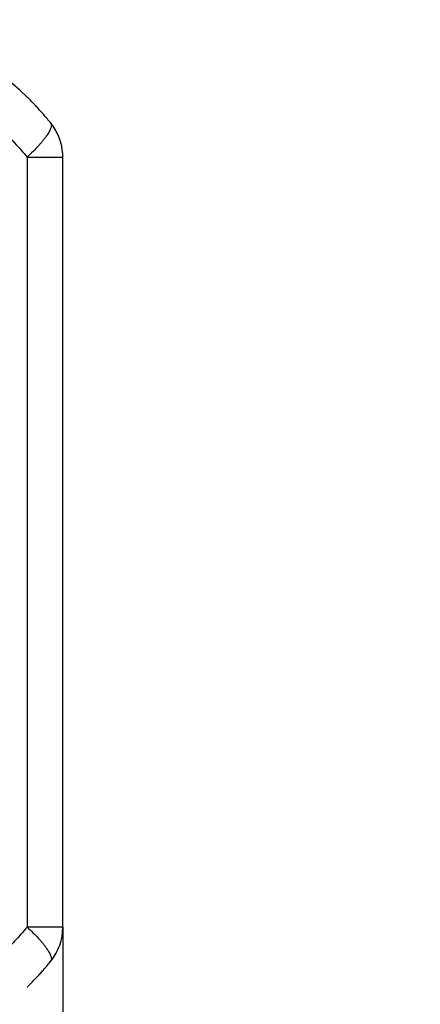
# Model space of a CAD drawing. Header units: millimetres. Extents: x 0 to 210, y 0 to 297.
# Tile 16 of 41: x 129.396 to 130.133, y 151.874 to 153.685. Entities that reach past the tile are written whole.
import ezdxf

# ---------------------------------------------------------------- set-up
doc = ezdxf.new("R2010")
doc.units = ezdxf.units.MM
doc.header["$LTSCALE"] = 19.36
doc.layers.get('0').update_dxf_attribs({"linetype": 'CONTINUOUS'})
doc.layers.add('Z_DIM_2D', color=7, linetype='CONTINUOUS')
doc.styles.add('TEXTSTYLE_3', font='helveticaneueltw1g-ltcn.otf')
doc.dimstyles.new('DIMSTYLE_6', dxfattribs={"dimtxt": 2.1, "dimasz": 3.5, "dimexe": 1.5, "dimexo": 0, "dimgap": 0.525, "dimtad": 1, "dimlfac": 2, "dimdsep": 46, "dimtxsty": 'TEXTSTYLE_3', "dimblk": '_FILLED', "dimblk1": '_FILLED', "dimblk2": '_FILLED', "dimcen": 0.09, "dimclrt": 5, "dimazin": 2, "dimtp": 0.1, "dimtm": 0.1, "dimtfac": 1, "dimtofl": 0, "dimtmove": 0, "dimatfit": 3, "dimldrblk": '_FILLED', "dimfxl": 0, "dimtolj": 1, "dimarcsym": 0})

# ---------------------------------------------------------------- blocks, each defined once
blk = doc.blocks.new('*D11')
at = {"layer": 'Z_DIM_2D', "color": 2, "linetype": 'Continuous', "transparency": 16777216}
for p, q in [((129.4749, 152.0162), (129.4749, 146.7045)), ((126.9249, 150.474), (126.9249, 146.7045)), ((126.9249, 148.2045), (128.1999, 148.2045)), ((129.4749, 148.2045), (128.1999, 148.2045)), ((128.1999, 148.2045), (140.764, 148.2045))]:
    blk.add_line(p, q, dxfattribs=at)
at = {"layer": 'Z_DIM_2D', "color": 5, "linetype": 'Continuous', "transparency": 16777216, "style": 'TEXTSTYLE_3'}
for s, p in [('5.5', (137.2379, 148.7295)), ('max. ', (131.4707, 148.7295))]:
    blk.add_text(s, height=2.1, dxfattribs=at).set_placement(p)
blk = doc.blocks.new('_FILLED')
at = {"color": 0, "linetype": 'ByBlock'}
blk.add_solid([(0, 0), (-1, 0.125), (-1, -0.125)], dxfattribs=at)
blk = doc.blocks.new('_NONE')

msp = doc.modelspace()

# ---------------------------------------------------------------- linework, layer by layer
at = {"color": 6, "linetype": 'Continuous'}
for p, q in [((129.4096, 153.5421), (129.4097, 153.542)), ((129.4273, 153.5239), (129.4248, 153.5266)), ((129.4276, 153.5236), (129.4273, 153.5239)), ((129.4529, 153.4945), (129.4525, 153.495)), ((129.4531, 153.4941), (129.4529, 153.4945)), ((129.4534, 153.4938), (129.4531, 153.4941)), ((129.4537, 153.4934), (129.4534, 153.4938)), ((129.454, 153.493), (129.4537, 153.4934)), ((129.4543, 153.4927), (129.454, 153.493)), ((129.4544, 153.4925), (129.4543, 153.4927)), ((129.4547, 153.4921), (129.4544, 153.4925)), ((129.455, 153.4917), (129.4547, 153.4921)), ((129.4553, 153.4913), (129.455, 153.4917)), ((129.4556, 153.4909), (129.4553, 153.4913)), ((129.4559, 153.4905), (129.4556, 153.4909)), ((129.4562, 153.4901), (129.4559, 153.4905)), ((129.4565, 153.4896), (129.4562, 153.4901)), ((129.4568, 153.4892), (129.4565, 153.4896)), ((129.457, 153.4889), (129.4568, 153.4892)), ((129.4573, 153.4885), (129.457, 153.4889)), ((129.4576, 153.4881), (129.4573, 153.4885)), ((129.4579, 153.4876), (129.4576, 153.4881)), ((129.4582, 153.4872), (129.4579, 153.4876)), ((129.4585, 153.4867), (129.4582, 153.4872)), ((129.4588, 153.4862), (129.4585, 153.4867)), ((129.4591, 153.4857), (129.4588, 153.4862)), ((129.4595, 153.4852), (129.4591, 153.4857)), ((129.4598, 153.4847), (129.4595, 153.4852)), ((129.4601, 153.4841), (129.4598, 153.4847)), ((129.4604, 153.4837), (129.4601, 153.4841)), ((129.4606, 153.4834), (129.4604, 153.4837)), ((129.4608, 153.483), (129.4606, 153.4834)), ((129.461, 153.4827), (129.4608, 153.483)), ((129.4611, 153.4826), (129.461, 153.4826)), ((129.4618, 153.4813), (129.4615, 153.4817)), ((129.462, 153.4809), (129.4618, 153.4813)), ((129.4623, 153.4804), (129.462, 153.4809)), ((129.4625, 153.48), (129.4623, 153.4804)), ((129.4628, 153.4795), (129.4625, 153.48)), ((129.463, 153.4791), (129.4628, 153.4795)), ((129.4633, 153.4786), (129.463, 153.4791)), ((129.4635, 153.4781), (129.4633, 153.4786)), ((129.4638, 153.4776), (129.4635, 153.4781)), ((129.4641, 153.4771), (129.4638, 153.4776)), ((129.4749, 152.0162), (129.4749, 153.4319)), ((129.4614, 151.966), (129.4637, 151.9704)), ((129.463, 151.9689), (129.4632, 151.9693)), ((129.4632, 151.9693), (129.4634, 151.9697)), ((129.4634, 151.9697), (129.4636, 151.9702)), ((129.4636, 151.9702), (129.4638, 151.9706)), ((129.4637, 151.9704), (129.4641, 151.971)), ((129.4641, 151.971), (129.4643, 151.9715)), ((129.4643, 151.9715), (129.4645, 151.9718)), ((129.45, 151.9501), (129.4525, 151.9531)), ((129.4609, 151.9652), (129.4611, 151.9656)), ((129.4612, 151.9657), (129.4614, 151.9661)), ((129.4613, 151.966), (129.4614, 151.966)), ((129.4614, 151.9661), (129.4616, 151.9665)), ((129.4616, 151.9665), (129.4618, 151.9669)), ((129.4618, 151.9669), (129.4621, 151.9673)), ((129.4621, 151.9673), (129.4623, 151.9677)), ((129.4623, 151.9677), (129.4625, 151.9681)), ((129.4625, 151.9681), (129.4627, 151.9685)), ((129.4627, 151.9685), (129.463, 151.9689)), ((129.4391, 151.9372), (129.4398, 151.9381)), ((129.4398, 151.938), (129.4415, 151.94)), ((129.4412, 151.9397), (129.447, 151.9464)), ((129.4469, 151.9464), (129.4485, 151.9484)), ((129.4483, 151.948), (129.4502, 151.9504)), ((129.4248, 151.9215), (129.4274, 151.9242)), ((129.4274, 151.9242), (129.4306, 151.9277)), ((129.4306, 151.9277), (129.4326, 151.93))]:
    msp.add_line(p, q, dxfattribs=at)
at = {"color": 7, "linetype": 'Continuous'}
for p, q in [((129.4612, 153.4824), (129.461, 153.4827)), ((129.4612, 151.9657), (129.461, 151.9654))]:
    msp.add_line(p, q, dxfattribs=at)
at = {"color": 9, "linetype": 'Continuous'}
for p, q in [((129.4091, 153.4319), (129.4749, 153.4319)), ((129.4091, 153.4319), (129.4091, 152.0162)), ((129.4749, 152.0162), (129.4091, 152.0162))]:
    msp.add_line(p, q, dxfattribs=at)
at = {"color": 6, "linetype": 'Continuous'}
for points in [[(129.4615, 153.4817), (129.4614, 153.4819), (129.4612, 153.4824)], [(129.4645, 153.4763), (129.4643, 153.4766), (129.4641, 153.4771)]]:
    msp.add_lwpolyline(points, dxfattribs=at)
at = {"color": 9, "linetype": 'Continuous'}
for centre, radius, start, end in [((129.0249, 153.149), 0.55, 45.6195, 76.8434), ((129.3733, 153.5049), 0.0519, 45.3773, 45.6078), ((129.0249, 153.149), 0.55, 41.1294, 45.4155), ((129.3749, 152.0162), 0.1, 321.0723, 0), ((129.0249, 152.299), 0.55, 318.8708, 321.0315), ((129.4488, 151.9565), 0.00498, 321.06, 323.4519), ((129.0249, 152.299), 0.55, 314.4019, 318.0067), ((129.3733, 151.9431), 0.0519, 314.4215, 315.2431)]:
    msp.add_arc(centre, radius, start, end, dxfattribs=at)
at = {"color": 6, "linetype": 'Continuous'}
for centre, radius, start, end in [((129.0249, 153.149), 0.55, 45.4155, 45.6195), ((129.0249, 153.149), 0.55, 38.9422, 41.1294), ((129.3749, 153.4319), 0.1, 30.5472, 38.9413), ((129.0249, 152.299), 0.55, 321.0315, 321.0578), ((129.0249, 152.299), 0.55, 318.0067, 318.8708)]:
    msp.add_arc(centre, radius, start, end, dxfattribs=at)
at = {"color": 7, "linetype": 'Continuous'}
for centre, radius, start, end in [((129.3752, 153.4323), 0.0995, 30.4402, 38.8689), ((129.3749, 153.4319), 0.1, 359.9977, 30.5472), ((129.3752, 152.0158), 0.0995, 329.7991, 332.9526), ((129.3752, 152.0158), 0.0995, 321.1311, 329.5598)]:
    msp.add_arc(centre, radius, start, end, dxfattribs=at)
at = {"color": 9, "linetype": 'Continuous'}
for points, knots in [([(129.3078, 153.5238), (129.3173, 153.5175), (129.3358, 153.5042), (129.3621, 153.4822), (129.3867, 153.4582), (129.4018, 153.4408), (129.4091, 153.4319)], [0, 0, 0, 0, 0.248283, 0.497665, 0.748225, 1, 1, 1, 1]), ([(129.4526, 153.4947), (129.4528, 153.4945), (129.4532, 153.494), (129.4537, 153.4928), (129.4539, 153.4914), (129.4539, 153.4899), (129.4537, 153.4882), (129.453, 153.4857), (129.4518, 153.4826), (129.4501, 153.4791), (129.4479, 153.4753), (129.4452, 153.4712), (129.442, 153.4669), (129.4384, 153.4623), (129.4344, 153.4576), (129.4284, 153.4508), (129.42, 153.4421), (129.4128, 153.4353), (129.4091, 153.4319)], [0, 0, 0, 0, 0.011471, 0.023295, 0.049173, 0.063774, 0.079689, 0.115865, 0.158287, 0.20716, 0.262475, 0.324085, 0.391737, 0.465104, 0.543791, 0.627355, 0.807096, 1, 1, 1, 1]), ([(129.4091, 152.0162), (129.4018, 152.0073), (129.3867, 151.99), (129.3621, 151.9659), (129.3359, 151.9439), (129.3173, 151.9306), (129.3079, 151.9243)], [0, 0, 0, 0, 0.251775, 0.502336, 0.751718, 1, 1, 1, 1]), ([(129.4091, 152.0162), (129.4128, 152.0128), (129.4199, 152.0061), (129.4282, 151.9974), (129.4342, 151.9907), (129.4383, 151.986), (129.4418, 151.9814), (129.445, 151.9771), (129.4477, 151.9731), (129.4499, 151.9693), (129.4517, 151.9658), (129.453, 151.9627), (129.4537, 151.9598), (129.454, 151.9574), (129.4537, 151.9555), (129.4533, 151.9543), (129.4529, 151.9538), (129.4528, 151.9535)], [0, 0, 0, 0, 0.192069, 0.371161, 0.454494, 0.533024, 0.606314, 0.673974, 0.735678, 0.791175, 0.840311, 0.883067, 0.919621, 0.950472, 0.976637, 0.98853, 1, 1, 1, 1])]:
    msp.add_open_spline(points, degree=3, knots=knots, dxfattribs=at)

# ---------------------------------------------------------------- dimensions: what is measured, and where the dimension line sits
at = {"layer": 'Z_DIM_2D', "color": 2, "linetype": 'Continuous'}
dim = msp.add_linear_dim(base=(129.4749, 148.2045), p1=(126.9249, 150.474), p2=(129.4749, 152.0162), text='max. <>', dimstyle='DIMSTYLE_6', override={"dimblk1": 'NONE', "dimblk2": 'NONE', "dimsah": 1}, dxfattribs=at)
dim.commit()
dim.dimension.update_dxf_attribs({"geometry": '*D11', "text_midpoint": (136.1174, 148.2045), "dimtype": 160})

doc.saveas('drawing.dxf')
